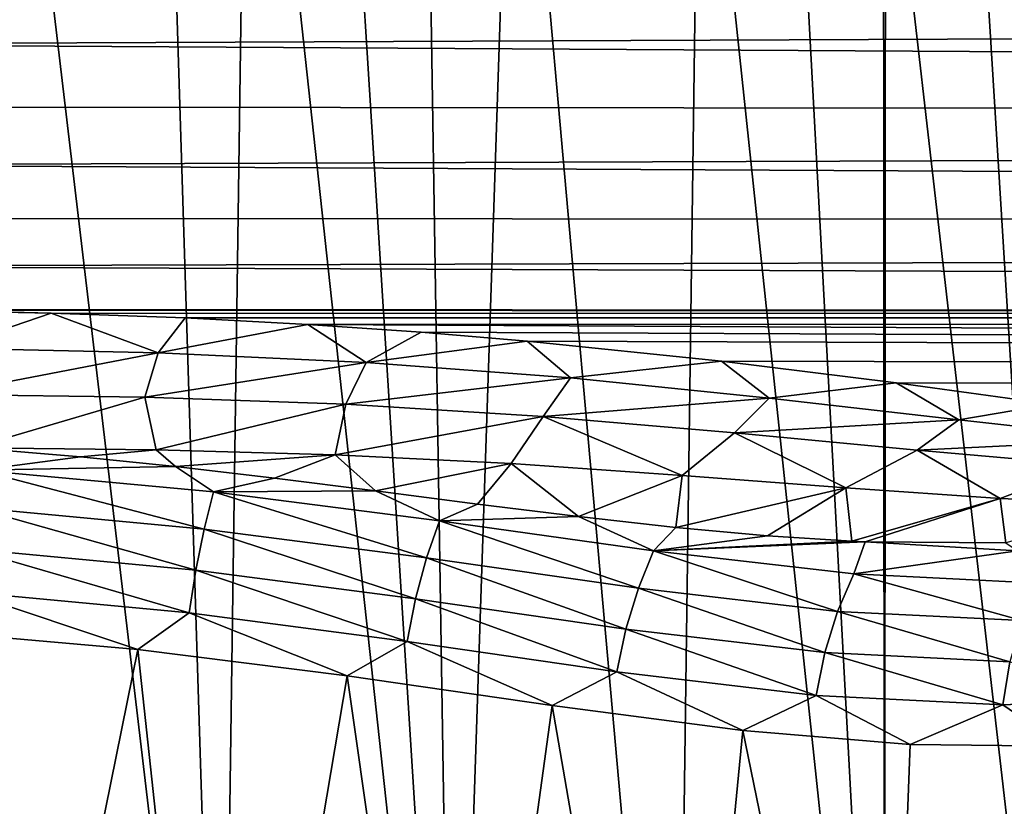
# Model space of a CAD drawing. Header units: millimetres. Extents: x -139 to 106, y -8 to 139.
# Tile 176 of 256: x -75 to -69, y 51 to 56. Entities that reach past the tile are written whole.
import ezdxf

# ---------------------------------------------------------------- set-up
doc = ezdxf.new("R2010")
doc.units = ezdxf.units.MM
doc.header["$LTSCALE"] = 53.842063
for name, color, linetype in [('47', 7, 'CONTINUOUS'), ('51', 7, 'CONTINUOUS'), ('52', 7, 'CONTINUOUS'), ('69', 7, 'CONTINUOUS'), ('72', 7, 'CONTINUOUS')]:
    doc.layers.add(name, color=color, linetype=linetype)

msp = doc.modelspace()

# ---------------------------------------------------------------- linework, layer by layer
at = {"layer": '47', "color": 8, "linetype": 'CONTINUOUS'}
for points in [[(-76.5, 56.1287, -16.5989), (0, 56.0476, -16.5146), (-76.5, 55.7292, -16.1637), (-76.5, 56.1287, -16.5989)], [(0, 56.0476, -16.5146), (0, 55.2822, -15.6078), (-76.5, 55.7292, -16.1637), (0, 56.0476, -16.5146)], [(-76.5, 55.7292, -16.1637), (0, 55.2822, -15.6078), (-76.5, 55.3561, -15.7055), (-76.5, 55.7292, -16.1637)], [(-76.5, 55.3561, -15.7055), (0, 55.2822, -15.6078), (-76.5, 55.0108, -15.2261), (-76.5, 55.3561, -15.7055)], [(0, 55.2822, -15.6078), (0, 54.6296, -14.6167), (-76.5, 55.0108, -15.2261), (0, 55.2822, -15.6078)], [(-76.5, 55.0108, -15.2261), (0, 54.6296, -14.6167), (-76.5, 54.6943, -14.7271), (-76.5, 55.0108, -15.2261)], [(-76.5, 54.6943, -14.7271), (0, 54.6296, -14.6167), (-76.5, 54.4078, -14.2103), (-76.5, 54.6943, -14.7271)], [(0, 54.6296, -14.6167), (0, 54.0991, -13.5552), (-76.5, 54.4078, -14.2103), (0, 54.6296, -14.6167)], [(-76.5, 54.4078, -14.2103), (0, 54.0991, -13.5552), (-76.5, 54.1523, -13.6774), (-76.5, 54.4078, -14.2103)], [(-76.5, 54.1523, -13.6774), (0, 54.0991, -13.5552), (-75.5194, 54.1481, -13.6678), (-76.5, 54.1523, -13.6774)], [(-75.5194, 54.1481, -13.6678), (0, 54.0991, -13.5552), (-74.6378, 54.1301, -13.6269), (-75.5194, 54.1481, -13.6678)], [(-74.6378, 54.1301, -13.6269), (0, 54.0991, -13.5552), (-73.8408, 54.1008, -13.5592), (-74.6378, 54.1301, -13.6269)], [(-73.8408, 54.1008, -13.5592), (0, 54.0991, -13.5552), (-73.1127, 54.0623, -13.4679), (-73.8408, 54.1008, -13.5592)], [(0, 54.0991, -13.5552), (0, 53.698, -12.4384), (-73.1127, 54.0623, -13.4679), (0, 54.0991, -13.5552)], [(-73.1127, 54.0623, -13.4679), (0, 53.698, -12.4384), (-72.438, 54.0159, -13.3548), (-73.1127, 54.0623, -13.4679)], [(-72.438, 54.0159, -13.3548), (0, 53.698, -12.4384), (-71.807, 53.9631, -13.2207), (-72.438, 54.0159, -13.3548)], [(-71.807, 53.9631, -13.2207), (0, 53.698, -12.4384), (-70.6508, 53.8433, -12.8931), (-71.807, 53.9631, -13.2207)], [(-70.6508, 53.8433, -12.8931), (0, 53.698, -12.4384), (-69.6136, 53.7141, -12.4927), (-70.6508, 53.8433, -12.8931)], [(-69.6136, 53.7141, -12.4927), (0, 53.698, -12.4384), (-68.691, 53.5878, -12.0312), (-69.6136, 53.7141, -12.4927)]]:
    msp.add_3dface(points, dxfattribs=at)
at = {"layer": '51', "color": 8, "linetype": 'CONTINUOUS'}
for points in [[(-75.1058, 53.3286, -12.4071), (-74.4647, 53.2754, -12.3135), (-75.0693, 53.1952, -12.2768), (-75.1058, 53.3286, -12.4071)], [(-74.4647, 53.2754, -12.3135), (-73.8991, 53.2173, -12.203), (-75.0693, 53.1952, -12.2768), (-74.4647, 53.2754, -12.3135)], [(-75.0693, 53.1952, -12.2768), (-73.7291, 52.8453, -11.8834), (-75.1004, 52.9727, -12.1215), (-75.0693, 53.1952, -12.2768)], [(-75.0693, 53.1952, -12.2768), (-73.8991, 53.2173, -12.203), (-73.6723, 53.067, -12.0324), (-75.0693, 53.1952, -12.2768)], [(-75.0693, 53.1952, -12.2768), (-73.6723, 53.067, -12.0324), (-73.7291, 52.8453, -11.8834), (-75.0693, 53.1952, -12.2768)], [(-73.8991, 53.2173, -12.203), (-73.3109, 53.1486, -12.0604), (-73.6723, 53.067, -12.0324), (-73.8991, 53.2173, -12.203)], [(-73.3109, 53.1486, -12.0604), (-72.7089, 53.0724, -11.8853), (-73.6723, 53.067, -12.0324), (-73.3109, 53.1486, -12.0604)], [(-73.6723, 53.067, -12.0324), (-72.4056, 52.6731, -11.4948), (-73.7291, 52.8453, -11.8834), (-73.6723, 53.067, -12.0324)], [(-73.6723, 53.067, -12.0324), (-72.7089, 53.0724, -11.8853), (-72.3284, 52.8944, -11.6351), (-73.6723, 53.067, -12.0324)], [(-73.6723, 53.067, -12.0324), (-72.3284, 52.8944, -11.6351), (-72.4056, 52.6731, -11.4948), (-73.6723, 53.067, -12.0324)], [(-72.7089, 53.0724, -11.8853), (-72.1028, 52.9938, -11.6794), (-72.3284, 52.8944, -11.6351), (-72.7089, 53.0724, -11.8853)], [(-72.1028, 52.9938, -11.6794), (-71.5031, 52.9191, -11.4466), (-72.3284, 52.8944, -11.6351), (-72.1028, 52.9938, -11.6794)], [(-73.7785, 52.6009, -11.7777), (-75.1281, 52.7276, -12.0099), (-75.1004, 52.9727, -12.1215), (-73.7785, 52.6009, -11.7777)], [(-73.7291, 52.8453, -11.8834), (-73.7785, 52.6009, -11.7777), (-75.1004, 52.9727, -12.1215), (-73.7291, 52.8453, -11.8834)], [(-72.3284, 52.8944, -11.6351), (-71.1463, 52.4937, -10.9651), (-72.4056, 52.6731, -11.4948), (-72.3284, 52.8944, -11.6351)], [(-72.3284, 52.8944, -11.6351), (-71.5031, 52.9191, -11.4466), (-71.0558, 52.7152, -11.0967), (-72.3284, 52.8944, -11.6351)], [(-72.3284, 52.8944, -11.6351), (-71.0558, 52.7152, -11.0967), (-71.1463, 52.4937, -10.9651), (-72.3284, 52.8944, -11.6351)], [(-71.5031, 52.9191, -11.4466), (-70.9231, 52.8548, -11.1931), (-71.0558, 52.7152, -11.0967), (-71.5031, 52.9191, -11.4466)], [(-72.4709, 52.4293, -11.3969), (-73.7785, 52.6009, -11.7777), (-73.7291, 52.8453, -11.8834), (-72.4709, 52.4293, -11.3969)], [(-72.4056, 52.6731, -11.4948), (-72.4709, 52.4293, -11.3969), (-73.7291, 52.8453, -11.8834), (-72.4056, 52.6731, -11.4948)], [(-70.9231, 52.8548, -11.1931), (-70.3784, 52.8056, -10.9277), (-71.0558, 52.7152, -11.0967), (-70.9231, 52.8548, -11.1931)], [(-70.3784, 52.8056, -10.9277), (-69.8776, 52.7736, -10.659), (-71.0558, 52.7152, -11.0967), (-70.3784, 52.8056, -10.9277)], [(-69.8776, 52.7736, -10.659), (-69.7971, 52.7699, -10.6137), (-71.0558, 52.7152, -11.0967), (-69.8776, 52.7736, -10.659)], [(-71.0558, 52.7152, -11.0967), (-69.7971, 52.7699, -10.6137), (-69.8657, 52.5779, -10.4286), (-71.0558, 52.7152, -11.0967)], [(-69.7971, 52.7699, -10.6137), (-68.8924, 52.7163, -9.9861), (-69.8657, 52.5779, -10.4286), (-69.7971, 52.7699, -10.6137)], [(-69.7971, 52.7699, -10.6137), (-68.9603, 52.764, -10.1096), (-68.8924, 52.7163, -9.9861), (-69.7971, 52.7699, -10.6137)], [(-73.8185, 52.3467, -11.7182), (-75.1511, 52.4725, -11.9452), (-75.1281, 52.7276, -12.0099), (-73.8185, 52.3467, -11.7182)], [(-73.7785, 52.6009, -11.7777), (-73.8185, 52.3467, -11.7182), (-75.1281, 52.7276, -12.0099), (-73.7785, 52.6009, -11.7777)], [(-71.0558, 52.7152, -11.0967), (-69.9627, 52.3555, -10.3031), (-71.1463, 52.4937, -10.9651), (-71.0558, 52.7152, -11.0967)], [(-71.0558, 52.7152, -11.0967), (-69.8657, 52.5779, -10.4286), (-69.9627, 52.3555, -10.3031), (-71.0558, 52.7152, -11.0967)], [(-69.8657, 52.5779, -10.4286), (-68.8924, 52.7163, -9.9861), (-68.7656, 52.5237, -9.6407), (-69.8657, 52.5779, -10.4286)], [(-71.2201, 52.2496, -10.8741), (-72.4709, 52.4293, -11.3969), (-72.4056, 52.6731, -11.4948), (-71.2201, 52.2496, -10.8741)], [(-71.1463, 52.4937, -10.9651), (-71.2201, 52.2496, -10.8741), (-72.4056, 52.6731, -11.4948), (-71.1463, 52.4937, -10.9651)], [(-72.522, 52.1756, -11.3438), (-73.8185, 52.3467, -11.7182), (-73.7785, 52.6009, -11.7777), (-72.522, 52.1756, -11.3438)], [(-72.4709, 52.4293, -11.3969), (-72.522, 52.1756, -11.3438), (-73.7785, 52.6009, -11.7777), (-72.4709, 52.4293, -11.3969)], [(-69.8657, 52.5779, -10.4286), (-68.8649, 52.3008, -9.5181), (-69.9627, 52.3555, -10.3031), (-69.8657, 52.5779, -10.4286)], [(-69.8657, 52.5779, -10.4286), (-68.7656, 52.5237, -9.6407), (-68.8649, 52.3008, -9.5181), (-69.8657, 52.5779, -10.4286)], [(-74.1221, 52.1288, -11.762), (-75.3417, 52.236, -11.944), (-75.1511, 52.4725, -11.9452), (-74.1221, 52.1288, -11.762)], [(-73.8185, 52.3467, -11.7182), (-74.1221, 52.1288, -11.762), (-75.1511, 52.4725, -11.9452), (-73.8185, 52.3467, -11.7182)], [(-70.0377, 52.1105, -10.2156), (-71.2201, 52.2496, -10.8741), (-71.1463, 52.4937, -10.9651), (-70.0377, 52.1105, -10.2156)], [(-69.9627, 52.3555, -10.3031), (-70.0377, 52.1105, -10.2156), (-71.1463, 52.4937, -10.9651), (-69.9627, 52.3555, -10.3031)], [(-71.2746, 51.9956, -10.826), (-72.522, 52.1756, -11.3438), (-72.4709, 52.4293, -11.3969), (-71.2746, 51.9956, -10.826)], [(-71.2201, 52.2496, -10.8741), (-71.2746, 51.9956, -10.826), (-72.4709, 52.4293, -11.3969), (-71.2201, 52.2496, -10.8741)], [(-68.9369, 52.0552, -9.4297), (-70.0377, 52.1105, -10.2156), (-69.9627, 52.3555, -10.3031), (-68.9369, 52.0552, -9.4297)], [(-68.8649, 52.3008, -9.5181), (-68.9369, 52.0552, -9.4297), (-69.9627, 52.3555, -10.3031), (-68.8649, 52.3008, -9.5181)], [(-72.8784, 51.9715, -11.4404), (-74.1221, 52.1288, -11.762), (-73.8185, 52.3467, -11.7182), (-72.8784, 51.9715, -11.4404)], [(-72.522, 52.1756, -11.3438), (-72.8784, 51.9715, -11.4404), (-73.8185, 52.3467, -11.7182), (-72.522, 52.1756, -11.3438)], [(-70.0882, 51.8556, -10.1684), (-71.2746, 51.9956, -10.826), (-71.2201, 52.2496, -10.8741), (-70.0882, 51.8556, -10.1684)], [(-70.0377, 52.1105, -10.2156), (-70.0882, 51.8556, -10.1684), (-71.2201, 52.2496, -10.8741), (-70.0377, 52.1105, -10.2156)], [(-71.6583, 51.7961, -10.9799), (-72.8784, 51.9715, -11.4404), (-72.522, 52.1756, -11.3438), (-71.6583, 51.7961, -10.9799)], [(-71.2746, 51.9956, -10.826), (-71.6583, 51.7961, -10.9799), (-72.522, 52.1756, -11.3438), (-71.2746, 51.9956, -10.826)], [(-68.9794, 51.7996, -9.378), (-70.0882, 51.8556, -10.1684), (-70.0377, 52.1105, -10.2156), (-68.9794, 51.7996, -9.378)], [(-68.9369, 52.0552, -9.4297), (-68.9794, 51.7996, -9.378), (-70.0377, 52.1105, -10.2156), (-68.9369, 52.0552, -9.4297)], [(-67.9711, 51.8427, -8.4714), (-68.9794, 51.7996, -9.378), (-68.9369, 52.0552, -9.4297), (-67.9711, 51.8427, -8.4714)], [(-70.5251, 51.6477, -10.4067), (-71.6583, 51.7961, -10.9799), (-71.2746, 51.9956, -10.826), (-70.5251, 51.6477, -10.4067)], [(-70.0882, 51.8556, -10.1684), (-70.5251, 51.6477, -10.4067), (-71.2746, 51.9956, -10.826), (-70.0882, 51.8556, -10.1684)], [(-69.5297, 51.5637, -9.7681), (-70.5251, 51.6477, -10.4067), (-70.0882, 51.8556, -10.1684), (-69.5297, 51.5637, -9.7681)], [(-68.9794, 51.7996, -9.378), (-69.5297, 51.5637, -9.7681), (-70.0882, 51.8556, -10.1684), (-68.9794, 51.7996, -9.378)], [(-67.9711, 51.8427, -8.4714), (-68.6197, 51.5537, -9.0499), (-68.9794, 51.7996, -9.378), (-67.9711, 51.8427, -8.4714)], [(-68.6197, 51.5537, -9.0499), (-69.5297, 51.5637, -9.7681), (-68.9794, 51.7996, -9.378), (-68.6197, 51.5537, -9.0499)]]:
    msp.add_3dface(points, dxfattribs=at)
at = {"layer": '52', "color": 8, "linetype": 'CONTINUOUS'}
for points in [[(-75.5194, 54.1481, -13.6678), (-74.6378, 54.1301, -13.6269), (-75.2497, 53.9202, -13.2175), (-75.5194, 54.1481, -13.6678)], [(-75.2497, 53.9202, -13.2175), (-74.6378, 54.1301, -13.6269), (-74.0016, 53.893, -13.1382), (-75.2497, 53.9202, -13.2175)], [(-74.6378, 54.1301, -13.6269), (-73.8408, 54.1008, -13.5592), (-74.0016, 53.893, -13.1382), (-74.6378, 54.1301, -13.6269)], [(-73.8408, 54.1008, -13.5592), (-73.1127, 54.0623, -13.4679), (-74.0016, 53.893, -13.1382), (-73.8408, 54.1008, -13.5592)], [(-74.0016, 53.893, -13.1382), (-73.1127, 54.0623, -13.4679), (-72.7651, 53.8362, -12.974), (-74.0016, 53.893, -13.1382)], [(-73.1127, 54.0623, -13.4679), (-72.438, 54.0159, -13.3548), (-72.7651, 53.8362, -12.974), (-73.1127, 54.0623, -13.4679)], [(-72.438, 54.0159, -13.3548), (-71.807, 53.9631, -13.2207), (-72.7651, 53.8362, -12.974), (-72.438, 54.0159, -13.3548)], [(-72.7651, 53.8362, -12.974), (-71.807, 53.9631, -13.2207), (-71.5495, 53.745, -12.7064), (-72.7651, 53.8362, -12.974)], [(-71.807, 53.9631, -13.2207), (-70.6508, 53.8433, -12.8931), (-71.5495, 53.745, -12.7064), (-71.807, 53.9631, -13.2207)], [(-75.2497, 53.9202, -13.2175), (-74.0016, 53.893, -13.1382), (-75.2896, 53.646, -12.7989), (-75.2497, 53.9202, -13.2175)], [(-75.2896, 53.646, -12.7989), (-74.0016, 53.893, -13.1382), (-74.082, 53.6302, -12.7246), (-75.2896, 53.646, -12.7989)], [(-74.0016, 53.893, -13.1382), (-72.7651, 53.8362, -12.974), (-74.082, 53.6302, -12.7246), (-74.0016, 53.893, -13.1382)], [(-74.082, 53.6302, -12.7246), (-72.7651, 53.8362, -12.974), (-72.8865, 53.588, -12.5641), (-74.082, 53.6302, -12.7246)], [(-72.7651, 53.8362, -12.974), (-71.5495, 53.745, -12.7064), (-72.8865, 53.588, -12.5641), (-72.7651, 53.8362, -12.974)], [(-71.5495, 53.745, -12.7064), (-70.6508, 53.8433, -12.8931), (-70.3682, 53.6245, -12.3214), (-71.5495, 53.745, -12.7064)], [(-70.6508, 53.8433, -12.8931), (-69.6136, 53.7141, -12.4927), (-70.3682, 53.6245, -12.3214), (-70.6508, 53.8433, -12.8931)], [(-72.8865, 53.588, -12.5641), (-71.5495, 53.745, -12.7064), (-71.7128, 53.5154, -12.301), (-72.8865, 53.588, -12.5641)], [(-71.5495, 53.745, -12.7064), (-70.3682, 53.6245, -12.3214), (-71.7128, 53.5154, -12.301), (-71.5495, 53.745, -12.7064)], [(-70.3682, 53.6245, -12.3214), (-69.6136, 53.7141, -12.4927), (-69.2406, 53.4951, -11.8114), (-70.3682, 53.6245, -12.3214)], [(-69.6136, 53.7141, -12.4927), (-68.691, 53.5878, -12.0312), (-69.2406, 53.4951, -11.8114), (-69.6136, 53.7141, -12.4927)], [(-75.1058, 53.3286, -12.4071), (-75.2896, 53.646, -12.7989), (-74.082, 53.6302, -12.7246), (-75.1058, 53.3286, -12.4071)], [(-75.1058, 53.3286, -12.4071), (-74.082, 53.6302, -12.7246), (-74.0145, 53.316, -12.3223), (-75.1058, 53.3286, -12.4071)], [(-74.082, 53.6302, -12.7246), (-72.8865, 53.588, -12.5641), (-74.0145, 53.316, -12.3223), (-74.082, 53.6302, -12.7246)], [(-74.0145, 53.316, -12.3223), (-72.8865, 53.588, -12.5641), (-72.9485, 53.2872, -12.1667), (-74.0145, 53.316, -12.3223)], [(-72.8865, 53.588, -12.5641), (-71.7128, 53.5154, -12.301), (-72.9485, 53.2872, -12.1667), (-72.8865, 53.588, -12.5641)], [(-71.7128, 53.5154, -12.301), (-70.3682, 53.6245, -12.3214), (-70.5739, 53.4174, -11.9229), (-71.7128, 53.5154, -12.301)], [(-70.3682, 53.6245, -12.3214), (-69.2406, 53.4951, -11.8114), (-70.5739, 53.4174, -11.9229), (-70.3682, 53.6245, -12.3214)], [(-69.2406, 53.4951, -11.8114), (-68.691, 53.5878, -12.0312), (-68.1866, 53.3787, -11.1691), (-69.2406, 53.4951, -11.8114)], [(-72.9485, 53.2872, -12.1667), (-71.7128, 53.5154, -12.301), (-71.9022, 53.2353, -11.924), (-72.9485, 53.2872, -12.1667)], [(-71.9022, 53.2353, -11.924), (-71.7128, 53.5154, -12.301), (-70.8856, 53.1645, -11.5856), (-71.9022, 53.2353, -11.924)], [(-71.7128, 53.5154, -12.301), (-70.5739, 53.4174, -11.9229), (-70.8856, 53.1645, -11.5856), (-71.7128, 53.5154, -12.301)], [(-70.5739, 53.4174, -11.9229), (-69.2406, 53.4951, -11.8114), (-69.488, 53.314, -11.4236), (-70.5739, 53.4174, -11.9229)], [(-69.2406, 53.4951, -11.8114), (-68.1866, 53.3787, -11.1691), (-69.488, 53.314, -11.4236), (-69.2406, 53.4951, -11.8114)], [(-70.8856, 53.1645, -11.5856), (-70.5739, 53.4174, -11.9229), (-69.9121, 53.0897, -11.1478), (-70.8856, 53.1645, -11.5856)], [(-70.5739, 53.4174, -11.9229), (-69.488, 53.314, -11.4236), (-69.9121, 53.0897, -11.1478), (-70.5739, 53.4174, -11.9229)], [(-69.488, 53.314, -11.4236), (-68.1866, 53.3787, -11.1691), (-68.4739, 53.2261, -10.7973), (-69.488, 53.314, -11.4236)], [(-74.4647, 53.2754, -12.3135), (-75.1058, 53.3286, -12.4071), (-74.0145, 53.316, -12.3223), (-74.4647, 53.2754, -12.3135)], [(-73.8991, 53.2173, -12.203), (-74.4647, 53.2754, -12.3135), (-74.0145, 53.316, -12.3223), (-73.8991, 53.2173, -12.203)], [(-73.8991, 53.2173, -12.203), (-74.0145, 53.316, -12.3223), (-72.9485, 53.2872, -12.1667), (-73.8991, 53.2173, -12.203)], [(-73.3109, 53.1486, -12.0604), (-73.8991, 53.2173, -12.203), (-72.9485, 53.2872, -12.1667), (-73.3109, 53.1486, -12.0604)], [(-72.7089, 53.0724, -11.8853), (-73.3109, 53.1486, -12.0604), (-72.9485, 53.2872, -12.1667), (-72.7089, 53.0724, -11.8853)], [(-72.7089, 53.0724, -11.8853), (-72.9485, 53.2872, -12.1667), (-71.9022, 53.2353, -11.924), (-72.7089, 53.0724, -11.8853)], [(-69.9121, 53.0897, -11.1478), (-69.488, 53.314, -11.4236), (-68.9954, 53.0265, -10.6069), (-69.9121, 53.0897, -11.1478)], [(-69.488, 53.314, -11.4236), (-68.4739, 53.2261, -10.7973), (-68.9954, 53.0265, -10.6069), (-69.488, 53.314, -11.4236)], [(-72.1028, 52.9938, -11.6794), (-72.7089, 53.0724, -11.8853), (-71.9022, 53.2353, -11.924), (-72.1028, 52.9938, -11.6794)], [(-71.5031, 52.9191, -11.4466), (-72.1028, 52.9938, -11.6794), (-71.9022, 53.2353, -11.924), (-71.5031, 52.9191, -11.4466)], [(-71.5031, 52.9191, -11.4466), (-71.9022, 53.2353, -11.924), (-70.8856, 53.1645, -11.5856), (-71.5031, 52.9191, -11.4466)], [(-68.9954, 53.0265, -10.6069), (-68.4739, 53.2261, -10.7973), (-68.1492, 52.9909, -9.9597), (-68.9954, 53.0265, -10.6069)], [(-70.9231, 52.8548, -11.1931), (-71.5031, 52.9191, -11.4466), (-70.8856, 53.1645, -11.5856), (-70.9231, 52.8548, -11.1931)], [(-70.9231, 52.8548, -11.1931), (-70.8856, 53.1645, -11.5856), (-69.9121, 53.0897, -11.1478), (-70.9231, 52.8548, -11.1931)], [(-70.3784, 52.8056, -10.9277), (-70.9231, 52.8548, -11.1931), (-69.9121, 53.0897, -11.1478), (-70.3784, 52.8056, -10.9277)], [(-69.8776, 52.7736, -10.659), (-70.3784, 52.8056, -10.9277), (-69.9121, 53.0897, -11.1478), (-69.8776, 52.7736, -10.659)], [(-69.8776, 52.7736, -10.659), (-69.9121, 53.0897, -11.1478), (-68.9954, 53.0265, -10.6069), (-69.8776, 52.7736, -10.659)], [(-69.7971, 52.7699, -10.6137), (-69.8776, 52.7736, -10.659), (-68.9954, 53.0265, -10.6069), (-69.7971, 52.7699, -10.6137)], [(-68.9603, 52.764, -10.1096), (-69.7971, 52.7699, -10.6137), (-68.9954, 53.0265, -10.6069), (-68.9603, 52.764, -10.1096)], [(-68.9603, 52.764, -10.1096), (-68.9954, 53.0265, -10.6069), (-68.1492, 52.9909, -9.9597), (-68.9603, 52.764, -10.1096)]]:
    msp.add_3dface(points, dxfattribs=at)
at = {"layer": '69', "color": 8, "linetype": 'CONTINUOUS'}
for points in [[(-73.6282, 47.5379, 11.6513), (-74.996, 59.061, 11.9054), (-75.0536, 47.5379, 11.9125), (-73.6282, 47.5379, 11.6513)], [(-73.9831, 58.9056, 11.7331), (-74.996, 59.061, 11.9054), (-73.6282, 47.5379, 11.6513), (-73.9831, 58.9056, 11.7331)], [(-73.4684, 58.7967, 11.6107), (-73.9831, 58.9056, 11.7331), (-73.6282, 47.5379, 11.6513), (-73.4684, 58.7967, 11.6107)], [(-72.2447, 47.5379, 11.2202), (-73.4684, 58.7967, 11.6107), (-73.6282, 47.5379, 11.6513), (-72.2447, 47.5379, 11.2202)], [(-72.9473, 58.6664, 11.462), (-73.4684, 58.7967, 11.6107), (-72.2447, 47.5379, 11.2202), (-72.9473, 58.6664, 11.462)], [(-72.4199, 58.5141, 11.2851), (-72.9473, 58.6664, 11.462), (-72.2447, 47.5379, 11.2202), (-72.4199, 58.5141, 11.2851)], [(-71.8866, 58.34, 11.0777), (-72.4199, 58.5141, 11.2851), (-72.2447, 47.5379, 11.2202), (-71.8866, 58.34, 11.0777)], [(-70.9233, 47.5379, 10.6255), (-71.8866, 58.34, 11.0777), (-72.2447, 47.5379, 11.2202), (-70.9233, 47.5379, 10.6255)], [(-70.783, 57.9134, 10.5506), (-71.8866, 58.34, 11.0777), (-70.9233, 47.5379, 10.6255), (-70.783, 57.9134, 10.5506)], [(-69.6832, 47.5379, 9.8758), (-70.783, 57.9134, 10.5506), (-70.9233, 47.5379, 10.6255), (-69.6832, 47.5379, 9.8758)], [(-70.2276, 57.6655, 10.2302), (-70.783, 57.9134, 10.5506), (-69.6832, 47.5379, 9.8758), (-70.2276, 57.6655, 10.2302)], [(-69.6884, 57.405, 9.8794), (-70.2276, 57.6655, 10.2302), (-69.6832, 47.5379, 9.8758), (-69.6884, 57.405, 9.8794)], [(-69.6765, 57.399, 9.8712), (-69.6884, 57.405, 9.8794), (-69.6832, 47.5379, 9.8758), (-69.6765, 57.399, 9.8712)], [(-68.5425, 47.5379, 8.9821), (-69.6765, 57.399, 9.8712), (-69.6832, 47.5379, 9.8758), (-68.5425, 47.5379, 8.9821)], [(-69.1357, 57.1188, 9.4745), (-69.6765, 57.399, 9.8712), (-68.5425, 47.5379, 8.9821), (-69.1357, 57.1188, 9.4745)], [(-68.6136, 56.8319, 9.0446), (-69.1357, 57.1188, 9.4745), (-68.5425, 47.5379, 8.9821), (-68.6136, 56.8319, 9.0446)]]:
    msp.add_3dface(points, dxfattribs=at)
at = {"layer": '72', "color": 8, "linetype": 'CONTINUOUS'}
for points in [[(-75.3417, 52.236, -11.944), (-74.1221, 52.1288, -11.762), (-75.0536, 47.5379, -11.9125), (-75.3417, 52.236, -11.944)], [(-74.1221, 52.1288, -11.762), (-73.6282, 47.5379, -11.6513), (-75.0536, 47.5379, -11.9125), (-74.1221, 52.1288, -11.762)], [(-74.1221, 52.1288, -11.762), (-72.8784, 51.9715, -11.4404), (-73.6282, 47.5379, -11.6513), (-74.1221, 52.1288, -11.762)], [(-72.8784, 51.9715, -11.4404), (-72.2447, 47.5379, -11.2202), (-73.6282, 47.5379, -11.6513), (-72.8784, 51.9715, -11.4404)], [(-72.8784, 51.9715, -11.4404), (-71.6583, 51.7961, -10.9799), (-72.2447, 47.5379, -11.2202), (-72.8784, 51.9715, -11.4404)], [(-71.6583, 51.7961, -10.9799), (-70.9233, 47.5379, -10.6255), (-72.2447, 47.5379, -11.2202), (-71.6583, 51.7961, -10.9799)], [(-71.6583, 51.7961, -10.9799), (-70.5251, 51.6477, -10.4067), (-70.9233, 47.5379, -10.6255), (-71.6583, 51.7961, -10.9799)], [(-70.5251, 51.6477, -10.4067), (-69.6832, 47.5379, -9.8758), (-70.9233, 47.5379, -10.6255), (-70.5251, 51.6477, -10.4067)], [(-70.5251, 51.6477, -10.4067), (-69.5297, 51.5637, -9.7681), (-69.6832, 47.5379, -9.8758), (-70.5251, 51.6477, -10.4067)], [(-69.5297, 51.5637, -9.7681), (-68.6197, 51.5537, -9.0499), (-69.6832, 47.5379, -9.8758), (-69.5297, 51.5637, -9.7681)], [(-68.6197, 51.5537, -9.0499), (-68.5425, 47.5379, -8.9821), (-69.6832, 47.5379, -9.8758), (-68.6197, 51.5537, -9.0499)]]:
    msp.add_3dface(points, dxfattribs=at)

doc.saveas('drawing.dxf')
